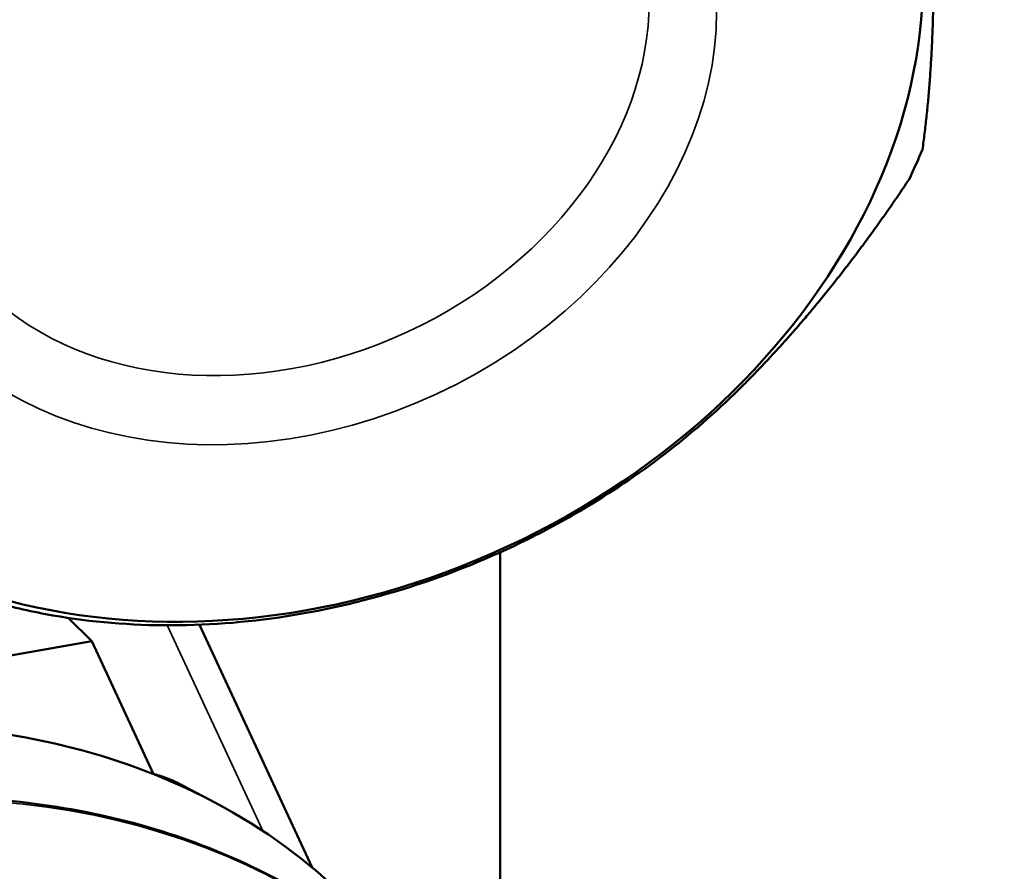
# Model space of a CAD drawing. Header units: millimetres. Extents: x 0 to 2239, y -60 to 841.
# Tile 109 of 165: x 1052 to 1060, y 196 to 203. Entities that reach past the tile are written whole.
import ezdxf

# ---------------------------------------------------------------- set-up
doc = ezdxf.new("R2010")
doc.units = ezdxf.units.MM
doc.layers.add('Sichtbar (ISO)', color=7, linetype='Continuous', lineweight=50)
doc.layers.add('Sichtbar schmal (ISO)', color=7, linetype='Continuous', lineweight=35)

msp = doc.modelspace()

# ---------------------------------------------------------------- linework, layer by layer
at = {"layer": 'Sichtbar (ISO)'}
for p, q in [((1055.8839, 198.5888), (1055.8839, 194.0607)), ((1052.2922, 198.0424), (1052.4877, 197.8496)), ((1054.3203, 195.9649), (1053.3826, 197.9855)), ((1052.4877, 197.8496), (1050.3319, 197.4676)), ((1053.001, 196.7436), (1052.4877, 197.8496)), ((1053.2537, 196.6434), (1053.5098, 196.5076))]:
    msp.add_line(p, q, dxfattribs=at)
for centre, major_axis, start_param, end_param in [((1053.2896, 204.3472), (-5.711, -2.6505), 2.822009, 6.594584), ((1053.9958, 202.8256), (5.4178, 2.5144), 5.520158, 5.571708), ((1049.6173, 191.8458), (-5.8053, -2.6942), 3.779298, 4.229576), ((1049.6173, 191.8458), (5.8053, 2.6942), 0.116694, 0.637705)]:
    msp.add_ellipse(centre, major_axis=major_axis, ratio=0.788675, start_param=start_param, end_param=end_param, dxfattribs=at)
msp.add_ellipse((1054.1311, 202.534), major_axis=(4.9435, 2.2943), ratio=0.788675, dxfattribs=at)
for points, weights in [([(1059.3941, 205.3814), (1059.5721, 203.2326), (1059.3941, 201.94)], [1.23096562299, 1.32029098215, 1.23096562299]), ([(1057.9008, 199.9758), (1058.6143, 200.6905), (1059.282, 201.6898)], [1.27927488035, 1.27927488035, 1.2314661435]), ([(1053.2537, 196.6434), (1053.1191, 196.7148), (1053.001, 196.7436)], [1.03312516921, 1.02628678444, 1.01667721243]), ([(1053.001, 196.7436), (1053.0088, 196.74), (1053.0166, 196.7363)], [1.00553762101, 1.00545598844, 1.00537352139])]:
    msp.add_rational_spline(points, weights, degree=2, dxfattribs=at)
for points, knots in [([(1050.3083, 198.8013), (1050.6914, 198.5361), (1051.1312, 198.3296), (1051.7718, 198.144), (1051.9359, 198.1052), (1052.7403, 197.9557), (1053.422, 197.9498), (1054.7957, 198.1636), (1055.478, 198.3819), (1056.2819, 198.7814), (1056.4452, 198.8708), (1057.0824, 199.2534), (1057.5198, 199.5943), (1057.9008, 199.9758)], [0.000001, 0.000001, 0.000001, 0.000001, 0.336889, 0.336889, 0.448865, 0.448865, 0.874126, 0.874126, 1.299358, 1.299358, 1.410685, 1.410685, 1.745596, 1.745596, 1.745596, 1.745596]), ([(1056.002, 193.8261), (1055.7673, 194.3317), (1055.4302, 194.7895), (1054.5847, 195.5645), (1054.076, 195.8811), (1052.937, 196.342), (1052.3062, 196.4853), (1050.9867, 196.5832), (1050.2981, 196.5373), (1048.9334, 196.2607), (1048.2575, 196.03), (1046.9871, 195.407), (1046.3928, 195.0149), (1045.3461, 194.1085), (1044.8938, 193.5944), (1044.1777, 192.4962), (1043.9138, 191.9123), (1043.6023, 190.7346), (1043.5542, 190.141), (1043.6673, 189.1092), (1043.7909, 188.6628), (1043.9833, 188.2482)], [3.465845, 3.465845, 3.465845, 3.465845, 3.782958, 3.782958, 4.101208, 4.101208, 4.421299, 4.421299, 4.74239, 4.74239, 5.063788, 5.063788, 5.385233, 5.385233, 5.706605, 5.706605, 6.02759, 6.02759, 6.347406, 6.347406, 6.607437, 6.607437, 6.607437, 6.607437])]:
    msp.add_open_spline(points, degree=3, knots=knots, dxfattribs=at)
at = {"layer": 'Sichtbar schmal (ISO)'}
msp.add_line((1053.9083, 196.2713), (1053.115, 197.9807), dxfattribs=at)
msp.add_ellipse((1054.1311, 202.534), major_axis=(3.3335, 1.5471), ratio=0.788675, dxfattribs=at)
for centre, major_axis, start_param, end_param in [((1054.0594, 202.6886), (-2.8748, -1.3342), 5.323699, 10.384265), ((1049.9926, 191.0371), (6.0094, 2.789), 0, 3.141593)]:
    msp.add_ellipse(centre, major_axis=major_axis, ratio=0.788675, start_param=start_param, end_param=end_param, dxfattribs=at)

doc.saveas('drawing.dxf')
